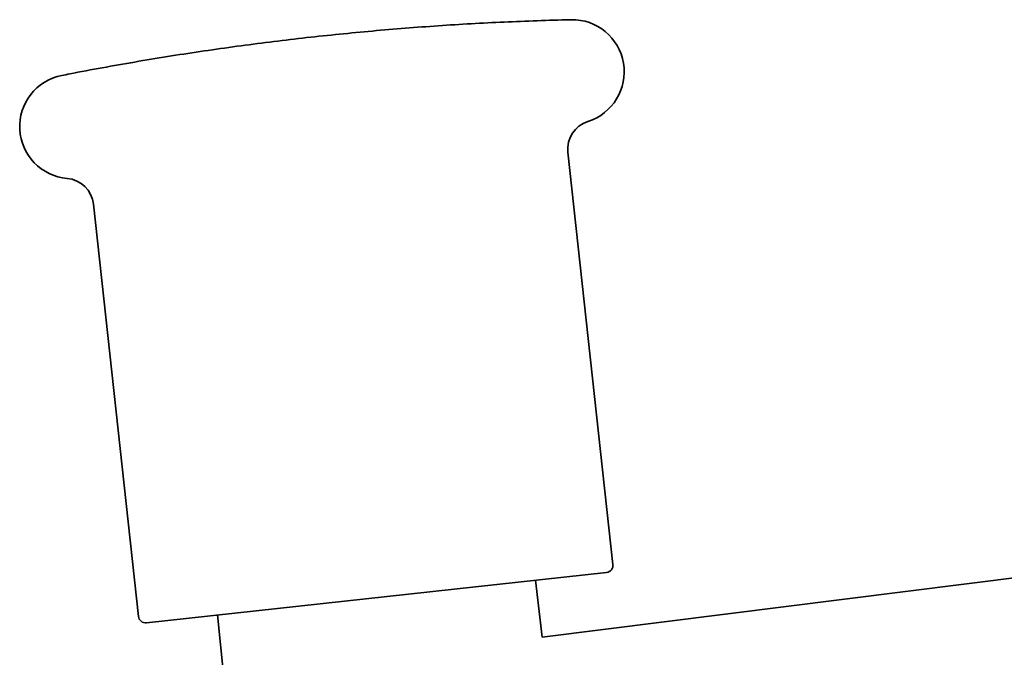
# Model space of a CAD drawing. Header units: millimetres. Extents: x 8 to 1795, y 12 to 2812.
# Tile 13 of 31: x 496 to 530, y 1575 to 1597. Entities that reach past the tile are written whole.
import ezdxf

# ---------------------------------------------------------------- set-up
doc = ezdxf.new("R2010")
doc.units = ezdxf.units.MM

msp = doc.modelspace()

# ---------------------------------------------------------------- linework, layer by layer
at = {"color": 7, "linetype": 'Continuous', "lineweight": 35}
for p, q in [((516.8, 1578.673), (515.241, 1592.921)), ((498.839, 1591.126), (500.398, 1576.877)), ((539.961, 1579.387), (514.355, 1576.156)), ((500.674, 1576.656), (516.579, 1578.397)), ((514.355, 1576.156), (514.123, 1578.128)), ((503.13, 1576.925), (503.348, 1574.768))]:
    msp.add_line(p, q, dxfattribs=at)
for centre, radius, start, end in [((515.389, 1595.699), 1.8, 287.5747, 91.3631), ((498.093, 1593.806), 1.8, 101.1298, 264.9183), ((516.235, 1593.03), 1, 107.5747, 186.2465), ((497.845, 1591.017), 1, 6.2465, 84.9183), ((516.552, 1578.645), 0.25, 276.2465, 6.2465), ((500.647, 1576.904), 0.25, 186.2465, 276.2465)]:
    msp.add_arc(centre, radius, start, end, dxfattribs=at)
msp.add_open_spline([(515.332, 1597.497), (515.233, 1597.495), (514.754, 1597.485), (513.894, 1597.455), (512.754, 1597.407), (511.614, 1597.345), (510.475, 1597.27), (509.336, 1597.184), (508.199, 1597.084), (507.062, 1596.972), (505.927, 1596.848), (504.793, 1596.711), (503.66, 1596.562), (502.529, 1596.4), (501.4, 1596.226), (500.273, 1596.039), (499.148, 1595.839), (498.307, 1595.684), (497.843, 1595.59), (497.752, 1595.572)], degree=3, knots=[0, 0, 0, 0, 0.016783, 0.081242, 0.145708, 0.21018, 0.274658, 0.339141, 0.403631, 0.468127, 0.532629, 0.597136, 0.66165, 0.72617, 0.790696, 0.855227, 0.919765, 0.984309, 1, 1, 1, 1], dxfattribs=at)

doc.saveas('drawing.dxf')
